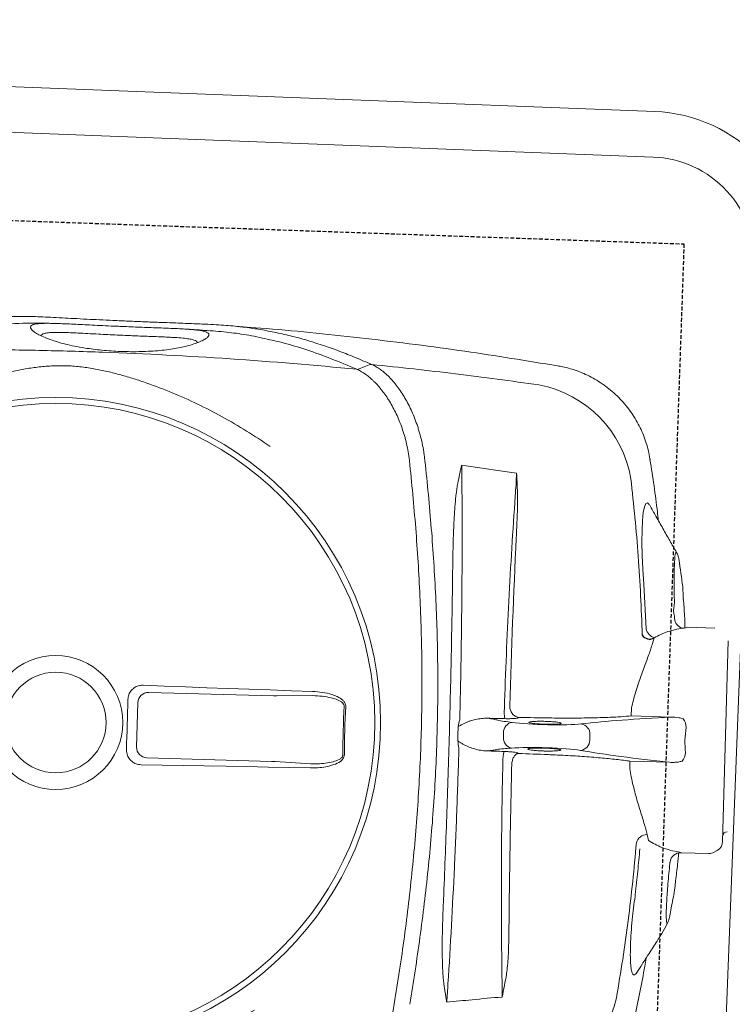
# Model space of a CAD drawing. Header units: millimetres. Extents: x 256680 to 410391, y -77299 to -22623.
# Tile 52 of 241: x 299293 to 299528, y -26451 to -26127. Entities that reach past the tile are written whole.
import ezdxf

# ---------------------------------------------------------------- set-up
doc = ezdxf.new("R2010")
doc.units = ezdxf.units.MM
doc.header["$LTSCALE"] = 2.5
doc.linetypes.add('11aa1PB-bd$0$11aa1PB-af$0$TRATTEGGIATA', pattern=[0.75, 0.5, -0.25])
for name, color, linetype, lineweight in [('CKD Equipments', 252, 'Continuous', 0), ('FURNITURES', 30, 'Continuous', 15), ('HATCH LIGHT', 250, 'Continuous', 0), ('K Equipment', 30, 'Continuous', 9)]:
    doc.layers.add(name, color=color, linetype=linetype, lineweight=lineweight)
doc.layers.add('FAINTEQUIP', color=253, linetype='Continuous')
doc.layers.add('TEXT50', color=7, linetype='Continuous')

# ---------------------------------------------------------------- blocks, each defined once
blk = doc.blocks.new('awreg')
at = {"layer": 'K Equipment'}
for p, q in [((60651.19, 14380.2, -7.42), (60651.22, 13980.2, -7.42)), ((60666.19, 14380.21, -7.42), (60666.22, 13980.21, -7.42)), ((60701.22, 13945.21, -7.42), (61051.22, 13945.24, -7.42))]:
    blk.add_line(p, q, dxfattribs=at)
for radius in [50, 35]:
    blk.add_arc((60701.22, 13980.21, -7.42), radius, 180.004, 270.004, dxfattribs=at)
blk = doc.blocks.new('G$C62143A14')
at = {"linetype": 'Continuous', "lineweight": 0}
for p, q in [((166.18, 199.09), (180.76, 199.25)), ((163.17, 154.51), (162.73, 195.56)), ((184.29, 195.79), (184.73, 154.75)), ((162.89, 141.56), (163.17, 153.37)), ((184.76, 153.6), (185.3, 141.8)), ((263.88, 107.91), (263.87, 107.91)), ((174.02, 78.58), (175.51, 78.6)), ((169.06, 73.73), (168.91, 73.48)), ((180.74, 73.61), (180.59, 73.86)), ((296.83, 65.48), (296.83, 65.47)), ((170.72, 59.96), (170.71, 59.95)), ((174.2, 50.13), (175.95, 50.15)), ((165.22, 36.62), (167.76, 36.65)), ((167.76, 36.65), (167.91, 23.62)), ((182.67, 36.81), (185.22, 36.83)), ((182.81, 23.78), (182.67, 36.81)), ((226.17, 34.33), (211.46, 33.05)), ((252.18, 33.41), (252.18, 33.41)), ((267.17, 33.94), (267.17, 33.94)), ((143.85, 30.09), (141.96, 29.54)), ((208.63, 30.26), (206.72, 30.77)), ((232.42, 22.7), (233.43, 22.86)), ((232.63, 22.72), (233.05, 22.8)), ((233.43, 22.86), (233.69, 22.92)), ((237.04, 24.06), (236.98, 23.98)), ((117.32, 21.61), (117.06, 21.67)), ((117.32, 21.61), (120.74, 21.13)), ((135.1, 22.21), (134.69, 22.24)), ((138.31, 18.59), (138.41, 9.59)), ((212.61, 10.39), (212.51, 19.39)), ((138.93, 7.79), (139.52, 6.83)), ((208.57, 5.87), (142.54, 5.16))]:
    blk.add_line(p, q, dxfattribs=at)
at = {"linetype": 'Continuous', "lineweight": 0, "flags": 128}
for points in [[(165.21, 202.39), (167.27, 202.41), (169.32, 202.43), (171.38, 202.45), (173.44, 202.47), (175.49, 202.49), (177.55, 202.52), (179.61, 202.54), (181.66, 202.57)], [(186.57, 197.69), (186.57, 190.71), (186.56, 183.73), (186.57, 176.75), (186.58, 169.78), (186.59, 162.81), (186.61, 155.85), (186.64, 148.89), (186.67, 141.94)], [(161.51, 141.67), (161.39, 148.62), (161.27, 155.58), (161.14, 162.54), (161, 169.51), (160.86, 176.48), (160.72, 183.45), (160.56, 190.43), (160.41, 197.41)], [(294.76, 127.41), (294.02, 129.04), (293.28, 130.69)], [(252.17, 33.43), (252.43, 33.58), (252.93, 34.19), (252.63, 34.72), (251.55, 35.13), (249.67, 35.42), (247.1, 35.59), (243.8, 35.62), (239.98, 35.51), (235.58, 35.25), (231.03, 34.86), (226.17, 34.33), (226.17, 34.33), (226.17, 34.33)]]:
    blk.add_lwpolyline(points, dxfattribs=at)
at = {"linetype": 'Continuous', "lineweight": 0}
for radius in [106.93, 105, 22.05, 16.56]:
    blk.add_circle((173.18, 226), radius, dxfattribs=at)
for centre, radius, start, end in [((166.26, 195.57), 3.53, 91.3072, 180.1404), ((180.76, 195.72), 3.53, 1.0921, 89.9252), ((178.06, -227.41), 358.79, 89.3354, 91.8971), ((178.06, -227.34), 358.19, 89.3355, 91.897), ((267.68, 94.22), 5.1, 162.25, 162.5727), ((166.77, 65.44), 13.03, 78.4354, 93.3892), ((173.91, 75.19), 3.4, 88.0138, 169.0513), ((175.71, 75.21), 3.4, 12.1812, 93.2187), ((183.05, 65.63), 13.01, 87.8393, 102.8138), ((252.96, 76.9), 37.74, 281.6875, 351.5567), ((96.63, 75.22), 37.74, 189.6762, 259.5445), ((174.1, 53.58), 3.45, 188.5333, 271.7692), ((175.98, 53.6), 3.45, 269.4632, 352.6991), ((140.24, 29.98), 3.62, 1.801, 76.4249), ((212.72, 28.94), 4.3, 107.038, 162.1316), ((215.53, 20.35), 3.47, 94.0507, 168.164), ((134.87, 18.77), 3.44, 356.8942, 86.3044), ((171.26, 23.04), 4.5, 231.4199, 269.6002), ((179.47, 23.13), 4.5, 271.6322, 309.8125), ((141.91, 9.63), 3.5, 180.6162, 211.58), ((142.5, 8.66), 3.5, 211.58, 270.6162), ((144.42, 3.78), 1.4, 0.6162, 90.6162)]:
    blk.add_arc(centre, radius, start, end, dxfattribs=at)
for centre, major_axis, ratio, start_param, end_param in [((162.86, 155.12), (0.09, -3.5), 0.086139, 1.045879, 1.394945), ((185.03, 155.36), (-0.02, -3.5), 0.086139, 4.88824, 5.237306), ((169.75, 70.56), (0.11, -10.5), 0.087489, 2.411328, 2.834153), ((174.44, 139.98), (0.89, -82.6), 0.087489, 5.55292, 5.600646), ((173.78, 139.97), (0.89, -82.6), 0.087489, 0.682539, 0.730265), ((179.96, 70.67), (0.11, -10.5), 0.087489, 3.449035, 3.871858), ((169.91, 64.96), (0.15, -14), 0.087489, 0.555229, 2.459054), ((179.92, 65.07), (0.15, -14), 0.087489, 3.824132, 5.727956), ((179.91, -88.67), (1.8, -166.89), 0.087489, 3.696821, 3.973461), ((173.23, -88.74), (1.8, -166.89), 0.087489, 2.309725, 2.586364)]:
    blk.add_ellipse(centre, major_axis=major_axis, ratio=ratio, start_param=start_param, end_param=end_param, dxfattribs=at)
for points, knots in [([(292.81, 298.92), (293.68, 285.01), (294.34, 271.07), (295.02, 250.13), (295.19, 243.14), (295.43, 229.15), (295.5, 222.15), (295.54, 201.17), (295.36, 187.21), (294.56, 159.32), (293.96, 145.4), (293.13, 131.5)], [0, 0, 0, 0, 0.25, 0.25, 0.375, 0.375, 0.5, 0.5, 0.75, 0.75, 1, 1, 1, 1]), ([(265.16, 295.03), (266.9, 292.42), (268.56, 289.8), (271.72, 284.5), (273.22, 281.83), (276.08, 276.42), (277.43, 273.7), (279.98, 268.18), (281.17, 265.39), (283.41, 259.74), (284.44, 256.91), (285.85, 252.62), (286.3, 251.18), (287.14, 248.29), (287.54, 246.84), (288.29, 243.91), (288.64, 242.44), (289.27, 239.47), (289.55, 237.97), (290.02, 234.96), (290.22, 233.44), (290.43, 231.13), (290.49, 230.35), (290.55, 229.19), (290.56, 228.8), (290.59, 228.01), (290.6, 227.62), (290.62, 225.65), (290.56, 224.09), (290.35, 221.02), (290.18, 219.49), (289.77, 216.47), (289.52, 214.97), (288.95, 211.99), (288.63, 210.51), (287.95, 207.58), (287.58, 206.12), (286.8, 203.23), (286.38, 201.79), (285.07, 197.5), (284.11, 194.66), (280.98, 186.21), (278.56, 180.65), (274.42, 172.38), (272.96, 169.66), (269.9, 164.27), (268.3, 161.61), (266.62, 158.98)], [0, 0, 0, 0, 0.0625, 0.0625, 0.125, 0.125, 0.1875, 0.1875, 0.25, 0.25, 0.3125, 0.3125, 0.34375, 0.34375, 0.375, 0.375, 0.40625, 0.40625, 0.4375, 0.4375, 0.46875, 0.46875, 0.484375, 0.484375, 0.492188, 0.492188, 0.5, 0.5, 0.53125, 0.53125, 0.5625, 0.5625, 0.59375, 0.59375, 0.625, 0.625, 0.65625, 0.65625, 0.6875, 0.6875, 0.75, 0.75, 0.875, 0.875, 0.9375, 0.9375, 1, 1, 1, 1]), ([(81.21, 156.98), (79.47, 159.59), (77.81, 162.21), (74.65, 167.51), (73.14, 170.18), (70.29, 175.58), (68.94, 178.31), (66.39, 183.83), (65.2, 186.62), (62.96, 192.26), (61.93, 195.1), (60.52, 199.39), (60.07, 200.83), (59.22, 203.72), (58.82, 205.17), (58.08, 208.1), (57.73, 209.57), (57.1, 212.54), (56.82, 214.04), (56.34, 217.05), (56.15, 218.57), (55.94, 220.88), (55.88, 221.66), (55.82, 222.82), (55.8, 223.21), (55.78, 224), (55.77, 224.39), (55.75, 226.36), (55.8, 227.92), (56.02, 230.99), (56.19, 232.52), (56.6, 235.54), (56.85, 237.04), (57.42, 240.02), (57.73, 241.5), (58.42, 244.43), (58.79, 245.89), (59.57, 248.78), (59.98, 250.22), (61.29, 254.51), (62.26, 257.35), (65.39, 265.8), (67.81, 271.36), (71.95, 279.63), (73.4, 282.35), (76.46, 287.74), (78.07, 290.4), (79.75, 293.03)], [0, 0, 0, 0, 0.0625, 0.0625, 0.125, 0.125, 0.1875, 0.1875, 0.25, 0.25, 0.3125, 0.3125, 0.34375, 0.34375, 0.375, 0.375, 0.40625, 0.40625, 0.4375, 0.4375, 0.46875, 0.46875, 0.484375, 0.484375, 0.492187, 0.492187, 0.5, 0.5, 0.53125, 0.53125, 0.5625, 0.5625, 0.59375, 0.59375, 0.625, 0.625, 0.65625, 0.65625, 0.6875, 0.6875, 0.75, 0.75, 0.875, 0.875, 0.9375, 0.9375, 1, 1, 1, 1]), ([(301.44, 276.45), (301.75, 275.05), (302.55, 271.44), (303.6, 265.92), (304.62, 259.79), (305.4, 253.83), (305.96, 247.99), (306.24, 243.12), (306.35, 239.27), (306.37, 236.26), (306.35, 232.9), (306.3, 229.24), (306.24, 225.22), (306.18, 221.07), (306.13, 216.7), (306.09, 212.1), (306.06, 207.11), (306.04, 201.95), (306.04, 196.95), (306.05, 192.75), (306.06, 189.23), (306.06, 186.3), (306.05, 183.54), (306.03, 180.52), (305.98, 177.38), (305.88, 174.2), (305.73, 171.32), (305.46, 167.82), (304.99, 163.66), (304.2, 158.49), (303.16, 153), (302.17, 148.58), (301.46, 146.05), (301.24, 145.3)], [0, 0, 0, 0, 0.033599, 0.086704, 0.14001, 0.193319, 0.246393, 0.299468, 0.326258, 0.353125, 0.379834, 0.406408, 0.428618, 0.451478, 0.47167, 0.492329, 0.516002, 0.540379, 0.564065, 0.588402, 0.605742, 0.623087, 0.640895, 0.658706, 0.685242, 0.711788, 0.738802, 0.765824, 0.81871, 0.871587, 0.924587, 0.977588, 1, 1, 1, 1]), ([(304.34, 232.77), (304.34, 233.59), (304.32, 235.34), (304.17, 240.5), (303.67, 247.37), (302.53, 255.86), (301.72, 260.92), (301.15, 263.69), (301.12, 263.85)], [0, 0, 0, 0, 0.076639, 0.163762, 0.518013, 0.751525, 0.985081, 1, 1, 1, 1]), ([(304.01, 184.73), (303.97, 184.22), (303.86, 183.03), (303.62, 181.83), (303.29, 180.95), (302.86, 180.52), (302.33, 180.49), (301.69, 180.94), (300.97, 181.91), (300.2, 183.37), (299.41, 185.28), (298.69, 187.43), (298.06, 189.77), (297.52, 192.16), (297.04, 194.87), (296.62, 197.87), (296.32, 200.95), (296.12, 203.96), (296.02, 206.73), (295.99, 209.52), (296.03, 212.49), (296.17, 215.56), (296.38, 218.45), (296.7, 221.56), (297.14, 224.68), (297.72, 227.74), (298.34, 230.38), (298.99, 232.61), (299.71, 234.69), (300.48, 236.52), (301.26, 237.97), (301.97, 238.89), (302.61, 239.35), (303.16, 239.35), (303.62, 238.79), (303.98, 237.69), (304.12, 236.37), (304.2, 235.72)], [0, 0, 0, 0, 0.026608, 0.06138, 0.0962, 0.130925, 0.168927, 0.207024, 0.245099, 0.283069, 0.316694, 0.350298, 0.37294, 0.395622, 0.418192, 0.438002, 0.457786, 0.474878, 0.488481, 0.502082, 0.518368, 0.53466, 0.550889, 0.567128, 0.590899, 0.614713, 0.640745, 0.66688, 0.692979, 0.729781, 0.766704, 0.803672, 0.840537, 0.880482, 0.920552, 0.960572, 1, 1, 1, 1]), ([(301.35, 209.93), (301.35, 210.19), (301.36, 211.47), (301.38, 213.82), (301.42, 217.11), (301.47, 220.46), (301.51, 223.57), (301.53, 226.21), (301.52, 228.58), (301.47, 230.66), (301.34, 232.62), (301.12, 234.17), (300.83, 235.18), (300.57, 235.43), (300.47, 235.53), (300.47, 235.53), (300.47, 235.53), (300.47, 235.53), (300.38, 235.62), (300.28, 235.71), (300.19, 235.8)], [0, 0, 0, 0, 0.014263, 0.071432, 0.130741, 0.207145, 0.286904, 0.364421, 0.443321, 0.542698, 0.643157, 0.777817, 0.912539, 1, 1, 1, 1, 1, 1, 1.081436, 1.081436, 1.081436, 1.081436]), ([(304.2, 235.72), (304.2, 235.72), (304.26, 235.25), (304.32, 233.87), (304.38, 231.79), (304.39, 229.49), (304.39, 227.19), (304.36, 224.56), (304.33, 221.57), (304.3, 218.26), (304.26, 214.65), (304.24, 211.81), (304.24, 210.23), (304.24, 209.92)], [0, 0, 0, 0, 0.0021857, 0.1486808, 0.2950678, 0.3936347, 0.4923949, 0.5907133, 0.6868358, 0.782863, 0.8795306, 0.9761461, 1, 1, 1, 1]), ([(299.89, 184.14), (299.99, 184.23), (300.1, 184.32), (300.2, 184.41), (300.2, 184.41), (300.2, 184.41), (300.2, 184.41), (300.25, 184.46), (300.44, 184.63), (300.69, 185.34), (300.95, 186.59), (301.14, 188.42), (301.24, 190.5), (301.29, 192.62), (301.31, 194.59), (301.32, 197.05), (301.32, 199.79), (301.32, 202.55), (301.32, 205.02), (301.33, 207.5), (301.34, 209.11), (301.35, 209.93)], [-0.088365, -0.088365, -0.088365, -0.088365, 0, 0, 0, 0, 0, 0, 0.042963, 0.162036, 0.283698, 0.405299, 0.528456, 0.591382, 0.654277, 0.728503, 0.80457, 0.856235, 0.909083, 0.954041, 1, 1, 1, 1]), ([(304.24, 209.92), (304.23, 208.94), (304.22, 206.98), (304.22, 203.98), (304.22, 201.01), (304.23, 197.79), (304.23, 194.6), (304.23, 191.57), (304.2, 189), (304.14, 186.89), (304.09, 185.47), (304.02, 184.88), (304.01, 184.73)], [0, 0, 0, 0, 0.0782123, 0.1564368, 0.2446658, 0.3329467, 0.4546253, 0.5765046, 0.703629, 0.8312553, 0.9586974, 1, 1, 1, 1]), ([(160.41, 197.41), (160.45, 197.96), (160.53, 199.07), (161.34, 200.56), (162.55, 201.68), (163.92, 202.29), (164.84, 202.36), (165.21, 202.39)], [0, 0, 0, 0, 0.214916, 0.429922, 0.642835, 0.854056, 1, 1, 1, 1]), ([(181.66, 202.57), (182.21, 202.52), (183.3, 202.43), (184.76, 201.61), (185.87, 200.4), (186.48, 199.02), (186.55, 198.08), (186.57, 197.69)], [0, 0, 0, 0, 0.21225, 0.424556, 0.635748, 0.847225, 1, 1, 1, 1]), ([(303.91, 180.58), (304.02, 182.73), (304.13, 185.07), (304.16, 187.42), (304.16, 187.6)], [0, 0, 0, 0, 0.919543, 1, 1, 1, 1]), ([(302.2, 162.92), (302.26, 163.21), (302.79, 165.97), (303.23, 169.58), (303.65, 173.93), (303.86, 177.33), (303.99, 180.67), (304.03, 183.21), (304.05, 184.25)], [0, 0, 0, 0, 0.042136, 0.404804, 0.566088, 0.727781, 0.888854, 1, 1, 1, 1]), ([(296.81, 65.48), (298.08, 75.69), (300.71, 96.79), (303.47, 128.89), (305.24, 155.54), (305.68, 171.27), (305.65, 170.35)], [0, 0, 0, 0, 0.27832, 0.574596, 0.870871, 1, 1, 1, 1]), ([(293.13, 131.5), (294.21, 134.35), (296.37, 140.06), (298.94, 148.11), (300.93, 155.81), (301.81, 160.74), (302.2, 162.92)], [0, 0, 0, 0, 0.263525, 0.527185, 0.79078, 1, 1, 1, 1]), ([(301.24, 145.3), (300.98, 144.33), (300.26, 141.65), (298.83, 137.28), (297, 132.07), (295.6, 128.41), (294.9, 126.59)], [0, 0, 0, 0, 0.157579, 0.438078, 0.719047, 1, 1, 1, 1]), ([(166.2, 130.66), (165.97, 130.67), (165.51, 130.71), (164.73, 131.13), (163.72, 132.15), (162.75, 134.05), (162.01, 136.57), (161.61, 139.17), (161.54, 140.88), (161.51, 141.67)], [0, 0, 0, 0, 0.053674, 0.107072, 0.201461, 0.385823, 0.599668, 0.814062, 1, 1, 1, 1]), ([(162.89, 141.56), (162.9, 140.81), (162.94, 139.22), (163.22, 136.78), (163.72, 134.42), (164.38, 132.64), (165.1, 131.64), (165.63, 131.27), (165.97, 131.18), (166.14, 131.19), (166.18, 131.19)], [0, 0, 0, 0, 0.19611, 0.418032, 0.642122, 0.825582, 0.912375, 0.957312, 0.988402, 1, 1, 1, 1]), ([(186.67, 141.94), (186.64, 140.85), (186.59, 138.68), (186.07, 135.91), (185.29, 133.61), (184.49, 132.14), (183.53, 131.22), (182.83, 130.87), (182.37, 130.84), (182.21, 130.83)], [0, 0, 0, 0, 0.2549733, 0.5094959, 0.6555036, 0.8234143, 0.8930287, 0.9633452, 1, 1, 1, 1]), ([(182.22, 131.36), (182.34, 131.37), (182.63, 131.39), (182.93, 131.57), (183.29, 131.88), (183.87, 132.62), (184.4, 133.98), (184.93, 136.14), (185.27, 138.73), (185.29, 140.77), (185.3, 141.8)], [0, 0, 0, 0, 0.028874, 0.074198, 0.087541, 0.150828, 0.315881, 0.465459, 0.731192, 1, 1, 1, 1]), ([(263.89, 113.03), (265.76, 113.31), (267.57, 113.69), (269.77, 114.29), (270.21, 114.41), (271.07, 114.67), (271.5, 114.81), (272.77, 115.23), (273.6, 115.53), (276.01, 116.48), (277.52, 117.17), (279.68, 118.29), (280.38, 118.68), (281.74, 119.48), (282.4, 119.89), (284.29, 121.16), (285.45, 122.03), (287.56, 123.81), (288.51, 124.72), (289.57, 125.89), (289.78, 126.12), (290.17, 126.59), (290.36, 126.83), (290.92, 127.53), (291.25, 128), (292.18, 129.42), (292.68, 130.37), (293.07, 131.33)], [0, 0, 0, 0, 0.125, 0.125, 0.15625, 0.15625, 0.1875, 0.1875, 0.25, 0.25, 0.375, 0.375, 0.4375, 0.4375, 0.5, 0.5, 0.625, 0.625, 0.75, 0.75, 0.78125, 0.78125, 0.8125, 0.8125, 0.875, 0.875, 1, 1, 1, 1]), ([(55.37, 128.77), (55.77, 127.82), (56.29, 126.88), (57.25, 125.49), (57.6, 125.02), (58.16, 124.33), (58.36, 124.1), (58.77, 123.64), (58.98, 123.41), (60.06, 122.26), (61.03, 121.37), (63.18, 119.63), (64.35, 118.79), (66.28, 117.57), (66.95, 117.17), (68.32, 116.4), (69.03, 116.03), (71.21, 114.95), (72.74, 114.29), (75.17, 113.4), (76, 113.12), (77.28, 112.72), (77.71, 112.59), (78.58, 112.35), (79.02, 112.24), (81.23, 111.69), (83.05, 111.34), (84.93, 111.1)], [0, 0, 0, 0, 0.125, 0.125, 0.1875, 0.1875, 0.21875, 0.21875, 0.25, 0.25, 0.375, 0.375, 0.5, 0.5, 0.5625, 0.5625, 0.625, 0.625, 0.75, 0.75, 0.8125, 0.8125, 0.84375, 0.84375, 0.875, 0.875, 1, 1, 1, 1]), ([(294.91, 126.6), (294.71, 126.11), (294.48, 125.62), (293.95, 124.63), (293.66, 124.14), (292.68, 122.67), (291.91, 121.71), (290.13, 119.81), (289.12, 118.87), (287.43, 117.49), (286.84, 117.04), (285.59, 116.14), (284.95, 115.7), (282.92, 114.4), (281.48, 113.59), (278.41, 112.07), (276.78, 111.36), (274.62, 110.55), (274.18, 110.4), (273.3, 110.09), (272.85, 109.95), (271.5, 109.53), (270.59, 109.27), (268.73, 108.8), (267.78, 108.58), (266.34, 108.3), (265.85, 108.21), (265.11, 108.09), (264.87, 108.05), (264.37, 107.98), (264.13, 107.94), (263.88, 107.91)], [0, 0, 0, 0, 0.0625, 0.0625, 0.125, 0.125, 0.25, 0.25, 0.375, 0.375, 0.4375, 0.4375, 0.5, 0.5, 0.625, 0.625, 0.75, 0.75, 0.78125, 0.78125, 0.8125, 0.8125, 0.875, 0.875, 0.9375, 0.9375, 0.96875, 0.96875, 0.984375, 0.984375, 1, 1, 1, 1]), ([(294.9, 126.59), (294.32, 117.35), (293.65, 108.13), (292.12, 89.72), (291.25, 80.53), (290.3, 71.36)], [0, 0, 0, 0, 0.5, 0.5, 1, 1, 1, 1]), ([(294.91, 126.6), (294.92, 126.63), (294.92, 126.66), (294.93, 126.73), (294.93, 126.76), (294.93, 126.87), (294.92, 126.94), (294.88, 127.15), (294.83, 127.28), (294.76, 127.4)], [0, 0, 0, 0, 0.125, 0.125, 0.25, 0.25, 0.5, 0.5, 1, 1, 1, 1]), ([(85.06, 111.09), (92.41, 110.17), (99.79, 109.34), (114.61, 107.92), (122.05, 107.33), (136.99, 106.39), (144.47, 106.05), (159.47, 105.64), (166.98, 105.58), (181.99, 105.74), (189.5, 105.97), (204.48, 106.69), (211.94, 107.19), (223.12, 108.14), (226.83, 108.48), (234.27, 109.24), (237.97, 109.64), (249.07, 110.95), (256.43, 111.93), (263.76, 113.01)], [0, 0, 0, 0, 0.125, 0.125, 0.25, 0.25, 0.375, 0.375, 0.5, 0.5, 0.625, 0.625, 0.75, 0.75, 0.8125, 0.8125, 0.875, 0.875, 1, 1, 1, 1]), ([(263.87, 107.91), (256.54, 106.81), (249.17, 105.82), (238.07, 104.49), (234.37, 104.07), (226.94, 103.31), (223.21, 102.95), (212.02, 101.99), (204.54, 101.48), (189.56, 100.75), (182.06, 100.52), (167.03, 100.36), (159.51, 100.42), (144.51, 100.84), (137.03, 101.19), (125.83, 101.91), (122.1, 102.18), (114.65, 102.79), (110.93, 103.12), (99.8, 104.21), (92.42, 105.05), (85.06, 105.98)], [0, 0, 0, 0, 0.125, 0.125, 0.1875, 0.1875, 0.25, 0.25, 0.375, 0.375, 0.5, 0.5, 0.625, 0.625, 0.75, 0.75, 0.8125, 0.8125, 0.875, 0.875, 1, 1, 1, 1]), ([(119.9, 96.23), (128.99, 96.19), (138.1, 96.19), (156.34, 96.25), (165.47, 96.31), (179.17, 96.46), (183.74, 96.51), (192.87, 96.65), (197.43, 96.72), (211.1, 96.97), (220.2, 97.17), (229.28, 97.41)], [0, 0, 0, 0, 0.25, 0.25, 0.5, 0.5, 0.625, 0.625, 0.75, 0.75, 1, 1, 1, 1]), ([(229.28, 97.41), (231.6, 97.47), (233.91, 97.52), (238.54, 97.58), (240.85, 97.59), (245.47, 97.55), (247.78, 97.51), (251.23, 97.35), (252.38, 97.29), (254.1, 97.15), (254.68, 97.1), (255.82, 96.97), (256.39, 96.9), (256.96, 96.81)], [0, 0, 0, 0, 0.25, 0.25, 0.5, 0.5, 0.75, 0.75, 0.875, 0.875, 0.9375, 0.9375, 1, 1, 1, 1]), ([(86.37, 93.88), (86.43, 93.9), (86.49, 93.91), (86.61, 93.94), (86.67, 93.96), (86.86, 94), (86.98, 94.02), (87.34, 94.1), (87.59, 94.15), (88.32, 94.3), (88.81, 94.39), (90.28, 94.68), (91.26, 94.86), (92.25, 95.04)], [0, 0, 0, 0, 0.03125, 0.03125, 0.0625, 0.0625, 0.125, 0.125, 0.25, 0.25, 0.5, 0.5, 1, 1, 1, 1]), ([(92.25, 95.04), (92.81, 95.14), (93.38, 95.23), (94.53, 95.38), (95.1, 95.44), (96.81, 95.62), (97.96, 95.71), (101.41, 95.93), (103.71, 96.03), (108.32, 96.16), (110.63, 96.2), (115.26, 96.24), (117.58, 96.24), (119.9, 96.23)], [0, 0, 0, 0, 0.0625, 0.0625, 0.125, 0.125, 0.25, 0.25, 0.5, 0.5, 0.75, 0.75, 1, 1, 1, 1]), ([(256.93, 95.45), (244.25, 94.86), (231.42, 94.38), (215.18, 93.9), (211.92, 93.81), (205.4, 93.64), (202.13, 93.57), (192.33, 93.36), (185.79, 93.25), (179.23, 93.17)], [0, 0, 0, 0, 0.5, 0.5, 0.625, 0.625, 0.75, 0.75, 1, 1, 1, 1]), ([(256.96, 96.81), (257.94, 96.66), (258.92, 96.49), (260.38, 96.24), (260.87, 96.15), (261.6, 96.02), (261.85, 95.98), (262.21, 95.91), (262.34, 95.89), (262.52, 95.85), (262.58, 95.84), (262.7, 95.81), (262.76, 95.8), (262.82, 95.78)], [0, 0, 0, 0, 0.5, 0.5, 0.75, 0.75, 0.875, 0.875, 0.9375, 0.9375, 0.96875, 0.96875, 1, 1, 1, 1]), ([(262.81, 95.75), (262.86, 95.75), (262.9, 95.74), (262.95, 95.73), (262.96, 95.73), (262.97, 95.73), (262.97, 95.73)], [0, 0, 0, 0, 0.0002027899, 0.0002027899, 0.0002027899, 0.000241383, 0.000241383, 0.000241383, 0.000241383]), ([(262.82, 95.78), (262.86, 95.76), (262.91, 95.75), (262.95, 95.74), (262.96, 95.73), (262.97, 95.73), (262.97, 95.73)], [0, 0, 0, 0, 0.0002012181, 0.0002012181, 0.0002012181, 0.0002381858, 0.0002381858, 0.0002381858, 0.0002381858]), ([(86.37, 93.88), (86.33, 93.86), (86.29, 93.85), (86.24, 93.84), (86.24, 93.83), (86.23, 93.83), (86.22, 93.83)], [0, 0, 0, 0, 0.0001941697, 0.0001941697, 0.0001941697, 0.0002311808, 0.0002311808, 0.0002311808, 0.0002311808]), ([(170, 93.07), (166.71, 93.04), (163.43, 93.02), (156.86, 92.99), (153.58, 92.98), (143.76, 92.97), (137.25, 93), (117.82, 93.15), (105, 93.36), (92.31, 93.68)], [0, 0, 0, 0, 0.125, 0.125, 0.25, 0.25, 0.5, 0.5, 1, 1, 1, 1]), ([(171.15, 91.57), (170.99, 91.27), (170.85, 90.97), (170.6, 90.35), (170.48, 90.04), (170.16, 89.1), (169.97, 88.46), (169.66, 87.18), (169.54, 86.53), (169.37, 85.23), (169.33, 84.57), (169.35, 83.91)], [0, 0, 0, 0, 0.125, 0.125, 0.25, 0.25, 0.5, 0.5, 0.75, 0.75, 1, 1, 1, 1]), ([(171.15, 91.57), (171.34, 91.9), (171.52, 92.23), (171.87, 92.9), (172.05, 93.23), (172.23, 93.56)], [0, 0, 0, 0, 0.5, 0.5, 1, 1, 1, 1]), ([(178.1, 91.64), (177.92, 91.97), (177.73, 92.3), (177.36, 92.95), (177.17, 93.28), (176.99, 93.61)], [0, 0, 0, 0, 0.5, 0.5, 1, 1, 1, 1]), ([(180.07, 84.02), (180.08, 84.68), (180.02, 85.34), (179.83, 86.64), (179.69, 87.28), (179.35, 88.56), (179.16, 89.19), (178.81, 90.13), (178.69, 90.44), (178.42, 91.05), (178.27, 91.35), (178.1, 91.64)], [0, 0, 0, 0, 0.25, 0.25, 0.5, 0.5, 0.75, 0.75, 0.875, 0.875, 1, 1, 1, 1]), ([(169.92, 80.57), (169.82, 80.92), (169.72, 81.38), (169.58, 82.21), (169.53, 82.52), (169.44, 83.17), (169.4, 83.53), (169.35, 83.91)], [0, 0, 0, 0, 0.5, 0.5, 0.75, 0.75, 1, 1, 1, 1]), ([(180.07, 84.02), (180.03, 83.65), (180, 83.29), (179.92, 82.63), (179.88, 82.32), (179.76, 81.49), (179.67, 81.03), (179.58, 80.67)], [0, 0, 0, 0, 0.25, 0.25, 0.5, 0.5, 1, 1, 1, 1]), ([(96.1, 76.05), (101.78, 76.36), (107.49, 76.64), (119.01, 77.14), (124.81, 77.37), (136.49, 77.77), (142.37, 77.94), (154.17, 78.23), (160.07, 78.35), (166, 78.44)], [0, 0, 0, 0, 0.25, 0.25, 0.5, 0.5, 0.75, 0.75, 1, 1, 1, 1]), ([(169.38, 78.2), (169.38, 77.64), (169.37, 77.11), (169.34, 76.09), (169.32, 75.63), (169.26, 74.82), (169.23, 74.49), (169.15, 73.98), (169.1, 73.81), (169.06, 73.73)], [0, 0, 0, 0, 0.25, 0.25, 0.5, 0.5, 0.75, 0.75, 1, 1, 1, 1]), ([(180.59, 73.86), (180.54, 73.93), (180.49, 74.1), (180.4, 74.61), (180.35, 74.94), (180.28, 75.75), (180.25, 76.21), (180.2, 77.23), (180.18, 77.76), (180.17, 78.32)], [0, 0, 0, 0, 0.25, 0.25, 0.5, 0.5, 0.75, 0.75, 1, 1, 1, 1]), ([(183.54, 78.63), (189.46, 78.67), (195.37, 78.68), (207.15, 78.64), (213.04, 78.59), (224.74, 78.44), (230.55, 78.34), (242.08, 78.08), (247.81, 77.92), (253.48, 77.74)], [0, 0, 0, 0, 0.25, 0.25, 0.5, 0.5, 0.75, 0.75, 1, 1, 1, 1]), ([(110.02, 74.3), (107.71, 74.23), (105.4, 74.19), (101.95, 74.23), (100.79, 74.25), (99.07, 74.33), (98.49, 74.36), (97.34, 74.45), (96.77, 74.5), (96.19, 74.57)], [0, 0, 0, 0, 0.5, 0.5, 0.75, 0.75, 0.875, 0.875, 1, 1, 1, 1]), ([(165.28, 75.49), (160.66, 75.42), (156.04, 75.35), (146.8, 75.19), (142.19, 75.1), (128.37, 74.8), (119.18, 74.57), (110.02, 74.3)], [0, 0, 0, 0, 0.25, 0.25, 0.5, 0.5, 1, 1, 1, 1]), ([(165.48, 75.48), (165.71, 75.47), (165.93, 75.44), (166.36, 75.37), (166.58, 75.32), (166.98, 75.21), (167.17, 75.14), (167.54, 74.99), (167.7, 74.9), (168.01, 74.72), (168.15, 74.62), (168.39, 74.41), (168.5, 74.3), (168.67, 74.08), (168.74, 73.96), (168.82, 73.78), (168.85, 73.72), (168.88, 73.6), (168.9, 73.54), (168.91, 73.48)], [0, 0, 0, 0, 0.125, 0.125, 0.25, 0.25, 0.375, 0.375, 0.5, 0.5, 0.625, 0.625, 0.75, 0.75, 0.875, 0.875, 0.9375, 0.9375, 1, 1, 1, 1]), ([(184.01, 76.87), (183.78, 76.85), (183.56, 76.81), (183.13, 76.68), (182.92, 76.6), (182.53, 76.4), (182.34, 76.29), (181.99, 76.03), (181.83, 75.89), (181.54, 75.59), (181.41, 75.43), (181.18, 75.09), (181.09, 74.92), (180.93, 74.56), (180.87, 74.37), (180.8, 74.09), (180.78, 73.99), (180.75, 73.8), (180.75, 73.71), (180.74, 73.61)], [0, 0, 0, 0, 0.125, 0.125, 0.25, 0.25, 0.375, 0.375, 0.5, 0.5, 0.625, 0.625, 0.75, 0.75, 0.875, 0.875, 0.9375, 0.9375, 1, 1, 1, 1]), ([(239.78, 76.9), (242.06, 76.87), (244.32, 76.84), (247.72, 76.85), (248.85, 76.86), (251.11, 76.91), (252.24, 76.94), (253.37, 77)], [0, 0, 0, 0, 0.5, 0.5, 0.75, 0.75, 1, 1, 1, 1]), ([(170.03, 64.96), (170.03, 65.38), (170.03, 66.4), (170.07, 67.93), (170.16, 69.3), (170.29, 70.16), (170.43, 70.49), (170.51, 70.29), (170.53, 70.22)], [0, 0, 0, 0, 0.132098, 0.323567, 0.515414, 0.707812, 0.900839, 1, 1, 1, 1]), ([(170.53, 70.22), (170.56, 70.18), (170.64, 70.06), (170.77, 69.22), (170.89, 67.85), (170.96, 66.34), (170.99, 64.75), (170.98, 63.15), (170.92, 61.54), (170.82, 60.3), (170.72, 59.92), (170.68, 59.74)], [0, 0, 0, 0, 0.060949, 0.185979, 0.310678, 0.434944, 0.512561, 0.636279, 0.760031, 0.884003, 1, 1, 1, 1]), ([(178.86, 65.06), (178.85, 65.24), (178.85, 66.03), (178.86, 66.8), (178.88, 67.62), (178.9, 67.86), (178.91, 68.1)], [0, 0, 0, 0, 0.170805, 0.715603, 0.716948, 1, 1, 1, 1]), ([(178.91, 68.1), (178.93, 68.35), (178.96, 69.1), (179.06, 69.93), (179.21, 70.49), (179.32, 70.34), (179.37, 70.26)], [0, 0, 0, 0, 0.138475, 0.425595, 0.712972, 1, 1, 1, 1]), ([(179.37, 70.26), (179.42, 70.07), (179.53, 69.69), (179.66, 68.44), (179.75, 66.86), (179.79, 65.29), (179.79, 63.72), (179.76, 62.22), (179.67, 60.89), (179.58, 60.12), (179.52, 60.01), (179.51, 60)], [0, 0, 0, 0, 0.12873, 0.257, 0.385041, 0.513034, 0.593354, 0.721934, 0.850956, 0.980313, 1, 1, 1, 1]), ([(170.68, 59.74), (170.68, 59.72), (170.63, 59.47), (170.51, 59.52), (170.35, 59.99), (170.21, 61.08), (170.1, 62.6), (170.05, 63.98), (170.04, 64.77), (170.03, 64.96)], [0, 0, 0, 0, 0.0125521, 0.1986893, 0.3850478, 0.5712562, 0.7570178, 0.9421233, 1, 1, 1, 1]), ([(179.51, 60), (179.47, 59.87), (179.38, 59.61), (179.22, 59.93), (179.07, 60.79), (178.95, 62.14), (178.88, 63.64), (178.86, 64.65), (178.86, 65.06)], [0, 0, 0, 0, 0.154069, 0.335329, 0.515993, 0.696154, 0.875964, 1, 1, 1, 1]), ([(267.18, 33.88), (267.25, 33.89), (268.2, 34.05), (270, 34.52), (272.58, 35.32), (275.08, 36.33), (277.52, 37.51), (279.94, 38.92), (282.31, 40.55), (284.6, 42.42), (286.71, 44.43), (288.63, 46.57), (290.36, 48.83), (291.9, 51.18), (293.24, 53.62), (294.38, 56.11), (295.32, 58.66), (296.06, 61.24), (296.57, 63.51), (296.75, 64.93), (296.82, 65.48)], [0, 0, 0, 0, 0.0043, 0.062427, 0.120682, 0.179038, 0.237474, 0.295974, 0.360442, 0.424188, 0.487097, 0.549223, 0.610606, 0.671276, 0.731251, 0.79054, 0.849146, 0.907063, 0.964275, 1, 1, 1, 1]), ([(168.89, 63.67), (168.88, 62.02), (168.87, 59.26), (168.81, 55.52), (168.73, 52.37), (168.62, 49.31), (168.49, 46.4), (168.34, 43.67), (168.17, 41.14), (167.98, 38.76), (167.84, 37.35), (167.76, 36.65)], [0, 0, 0, 0, 0.155431, 0.25949, 0.363548, 0.470649, 0.57775, 0.681803, 0.785857, 0.892928, 1, 1, 1, 1]), ([(182.67, 36.81), (182.55, 37.86), (182.33, 39.6), (182.06, 42.44), (181.85, 45.05), (181.65, 47.86), (181.46, 50.83), (181.31, 53.9), (181.17, 57.09), (181.05, 60.39), (180.99, 62.66), (180.97, 63.8)], [0, 0, 0, 0, 0.1578809, 0.261641, 0.3654014, 0.4721602, 0.5789187, 0.6826798, 0.7864408, 0.8932205, 1, 1, 1, 1]), ([(260.61, 39.95), (256.39, 39.31), (247.95, 38.05), (235.18, 36.5), (222.34, 35.19), (213.72, 34.55), (209.42, 34.23)], [0, 0, 0, 0, 0.249503, 0.499006, 0.749503, 1, 1, 1, 1]), ([(141.09, 33.5), (136.79, 33.72), (128.2, 34.17), (115.35, 35.2), (102.53, 36.47), (94.03, 37.56), (89.78, 38.11)], [0, 0, 0, 0, 0.249503, 0.499005, 0.749503, 1, 1, 1, 1]), ([(165.22, 36.62), (164.35, 36.43), (162.5, 36.03), (159.79, 35.31), (157.08, 34.49), (154.48, 33.64), (152.02, 32.79), (149.73, 31.98), (147.6, 31.24), (145.61, 30.58), (144.44, 30.25), (143.85, 30.09)], [0, 0, 0, 0, 0.099727, 0.210626, 0.321535, 0.435425, 0.549315, 0.660296, 0.771268, 0.885644, 1, 1, 1, 1]), ([(206.72, 30.77), (206.15, 30.91), (205.01, 31.2), (203.04, 31.8), (200.88, 32.5), (198.55, 33.27), (196.09, 34.06), (193.5, 34.86), (190.75, 35.62), (187.98, 36.3), (186.1, 36.67), (185.22, 36.83)], [0, 0, 0, 0, 0.110862, 0.221742, 0.336208, 0.450686, 0.561628, 0.67257, 0.786427, 0.900273, 1, 1, 1, 1]), ([(124.33, 33.23), (124.33, 33.23), (123.07, 33.22), (120.51, 33.66), (116.51, 33.85), (112.39, 34.08), (108.39, 34.16), (104.84, 34.13), (101.9, 33.97), (99.62, 33.68), (98.11, 33.28), (97.48, 32.77), (97.56, 32.26), (98.19, 31.89), (98.42, 31.76)], [0, 0, 0, 0, 0.000001, 0.077483, 0.156444, 0.251386, 0.349178, 0.444652, 0.543049, 0.640373, 0.740767, 0.840327, 0.943106, 1, 1, 1, 1]), ([(124.33, 33.23), (124.33, 33.23), (124.33, 33.23), (124.33, 33.23), (124.33, 33.23), (124.33, 33.23), (124.33, 33.23)], [0, 0, 0, 0, 0.000000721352, 0.000000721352, 0.000000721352, 0.000001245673, 0.000001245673, 0.000001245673, 0.000001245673]), ([(124.33, 33.23), (124.33, 33.23), (124.33, 33.23), (124.33, 33.23), (124.33, 33.23), (124.33, 33.23)], [0, 0, 0, 0, 0.341802, 0.948176, 1, 1, 1, 1]), ([(139.07, 32.27), (136.61, 32.4), (134.15, 32.55), (130.47, 32.78), (128.62, 32.91), (126.48, 33.07), (125.4, 33.15), (124.94, 33.18), (124.64, 33.21), (124.48, 33.22), (124.33, 33.23)], [0, 0, 0, 0, 0.5, 0.5, 0.75, 0.875, 0.9375, 0.96875, 0.96875, 1, 1, 1, 1]), ([(236.98, 23.98), (238.25, 24.77), (240.79, 26.37), (244.68, 28.79), (248.48, 31.14), (250.98, 32.67), (252.16, 33.4)], [0, 0, 0, 0, 0.2528454, 0.5089886, 0.7672662, 1, 1, 1, 1]), ([(247.32, 30.42), (248.21, 30.54), (254.86, 31.47), (261.46, 32.77), (267.18, 33.9)], [0, 0, 0, 0, 0.132817, 1, 1, 1, 1]), ([(83.34, 31.92), (89.09, 30.92), (95.7, 29.76), (102.37, 28.98), (103.24, 28.87)], [0, 0, 0, 0, 0.868162, 1, 1, 1, 1]), ([(98.42, 31.71), (99.33, 31.18), (101.46, 29.93), (105, 27.84), (109.19, 25.36), (112.16, 23.59), (115.1, 22.21)], [0, 0, 0, 0, 0.179067, 0.418189, 0.690626, 1, 1, 1, 1]), ([(141.96, 29.54), (141.52, 28.82), (141.13, 28.08), (140.42, 26.57), (140.11, 25.81), (139.56, 24.26), (139.32, 23.47), (138.93, 21.88), (138.77, 21.08), (138.65, 20.27)], [0, 0, 0, 0, 0.25, 0.25, 0.5, 0.5, 0.75, 0.75, 1, 1, 1, 1]), ([(212.14, 21.06), (212, 21.87), (211.82, 22.67), (211.39, 24.25), (211.14, 25.03), (210.56, 26.56), (210.23, 27.32), (209.49, 28.81), (209.08, 29.54), (208.63, 30.26)], [0, 0, 0, 0, 0.25, 0.25, 0.5, 0.5, 0.75, 0.75, 1, 1, 1, 1]), ([(134.69, 22.24), (133.57, 22.31), (131.28, 22.45), (127.99, 22.61), (124.87, 22.73), (122.08, 22.8), (119.64, 22.82), (117.67, 22.78), (116.18, 22.69), (115.26, 22.56), (114.89, 22.37), (115.12, 22.15), (115.88, 21.89), (116.84, 21.7), (117.32, 21.61)], [0, 0, 0, 0, 0.0820775, 0.1665466, 0.2486247, 0.333071, 0.415408, 0.5001276, 0.5825184, 0.6672865, 0.7498339, 0.8347659, 0.9162327, 1, 1, 1, 1]), ([(167.91, 23.62), (167.91, 23.11), (167.92, 22.17), (168.08, 20.79), (168.33, 19.95), (168.45, 19.52)], [0, 0, 0, 0, 0.374373, 0.684718, 1, 1, 1, 1]), ([(182.35, 19.67), (182.48, 20.15), (182.84, 21.5), (182.82, 22.88), (182.81, 23.78)], [0, 0, 0, 0, 0.3484193, 1, 1, 1, 1]), ([(215.28, 23.8), (215.54, 23.84), (215.8, 23.87), (216.05, 23.87), (216.05, 23.87)], [0, 0, 0, 0, 0.9999461, 1, 1, 1, 1]), ([(216.05, 23.87), (216.05, 23.87), (217.12, 24.42), (219.72, 23.83), (223.12, 24.3), (226.46, 24.36), (229.43, 24.48), (232.04, 24.53), (234.15, 24.52), (235.76, 24.46), (236.76, 24.34), (237.2, 24.2), (237.08, 24.09), (237.04, 24.06)], [0, 0, 0, 0, 0.000001, 0.102794, 0.208141, 0.312848, 0.420372, 0.524648, 0.631769, 0.736112, 0.843311, 0.947618, 1, 1, 1, 1]), ([(221.75, 21.15), (222.36, 21.19), (226.04, 21.43), (229.51, 22.12), (232.42, 22.7)], [0, 0, 0, 0, 0.163282, 1, 1, 1, 1]), ([(233.69, 22.9), (233.96, 22.96), (234.67, 23.1), (235.44, 23.31), (236.14, 23.55), (236.6, 23.73), (236.91, 23.92), (236.98, 23.97)], [0, 0, 0, 0, 0.216023, 0.560392, 0.763973, 0.942309, 1, 1, 1, 1]), ([(120.74, 21.13), (122.71, 20.79), (125.41, 20.33), (128.26, 20.2), (129.04, 20.16)], [0, 0, 0, 0, 0.7275248, 1, 1, 1, 1]), ([(129.04, 20.17), (130.87, 19.98), (133.92, 19.66), (136.99, 19.54), (138.22, 19.48)], [0, 0, 0, 0, 0.598702, 1, 1, 1, 1]), ([(138.65, 20.27), (138.59, 19.85), (138.53, 19.52), (138.42, 19.01), (138.38, 18.84), (138.31, 18.59)], [0, 0, 0, 0, 0.5, 0.5, 1, 1, 1, 1]), ([(212.51, 19.39), (212.44, 19.64), (212.39, 19.8), (212.27, 20.31), (212.21, 20.65), (212.14, 21.06)], [0, 0, 0, 0, 0.5, 0.5, 1, 1, 1, 1]), ([(212.29, 20.26), (212.39, 20.27), (212.49, 20.28), (212.59, 20.28), (213.82, 20.36), (216.88, 20.56), (219.93, 20.94), (221.75, 21.17)], [-0.033141, -0.033141, -0.033141, -0.033141, 0, 0, 0, 0.400839, 1, 1, 1, 1]), ([(171.23, 18.54), (172.61, 18.71), (174, 18.81), (176.82, 18.84), (178.22, 18.77), (179.6, 18.63)], [0, 0, 0, 0, 0.5, 0.5, 1, 1, 1, 1])]:
    blk.add_open_spline(points, degree=3, knots=knots, dxfattribs=at)
for points in [[(293.07, 131.33), (293.09, 131.38), (293.11, 131.44), (293.13, 131.5)], [(293.07, 131.33), (293.07, 131.11), (293.15, 130.89), (293.28, 130.69)], [(294.76, 127.4), (294.76, 127.4), (294.76, 127.4), (294.76, 127.41)], [(294.9, 126.59), (294.91, 126.59), (294.91, 126.6), (294.91, 126.6)], [(84.93, 111.1), (84.97, 111.1), (85.02, 111.09), (85.06, 111.09)], [(263.76, 113.01), (263.8, 113.02), (263.84, 113.02), (263.89, 113.03)], [(262.97, 95.73), (260.94, 95.65), (258.92, 95.56), (256.93, 95.45)], [(262.97, 95.73), (262.52, 91.76), (262.09, 87.8), (261.67, 83.83)], [(87.34, 85.58), (86.98, 88.33), (86.61, 91.08), (86.22, 93.83)], [(92.31, 93.68), (90.3, 93.74), (88.27, 93.79), (86.22, 93.83)], [(170, 93.07), (170.74, 93.24), (171.48, 93.4), (172.23, 93.56)], [(172.23, 93.56), (173.81, 93.57), (175.4, 93.59), (176.99, 93.61)], [(179.23, 93.17), (178.48, 93.32), (177.74, 93.47), (176.99, 93.61)], [(88.61, 75.73), (88.23, 79.01), (87.82, 82.3), (87.34, 85.58)], [(169.35, 83.91), (169.36, 82), (169.37, 80.1), (169.38, 78.2)], [(180.17, 78.32), (180.13, 80.22), (180.1, 82.12), (180.07, 84.02)], [(261.67, 83.83), (261.43, 81.75), (261.2, 79.66), (260.99, 77.58)], [(88.61, 75.73), (91.14, 75.81), (93.64, 75.92), (96.1, 76.05)], [(96.19, 74.57), (93.65, 74.86), (91.13, 75.28), (88.61, 75.73)], [(165.48, 75.48), (165.41, 75.48), (165.35, 75.49), (165.28, 75.49)], [(184.01, 76.87), (184.12, 76.89), (184.22, 76.89), (184.33, 76.89)], [(184.33, 76.89), (202.89, 77.04), (221.37, 77.05), (239.78, 76.9)], [(253.37, 77), (255.9, 77.14), (258.44, 77.35), (260.99, 77.58)], [(253.48, 77.74), (255.95, 77.66), (258.46, 77.61), (260.99, 77.58)], [(168.91, 73.48), (168.9, 70.21), (168.9, 66.94), (168.89, 63.67)], [(180.97, 63.8), (180.89, 67.07), (180.82, 70.34), (180.74, 73.61)]]:
    blk.add_open_spline(points, degree=3, dxfattribs=at)
at = {"layer": 'FAINTEQUIP', "color": 4, "linetype": '11aa1PB-bd$0$11aa1PB-af$0$TRATTEGGIATA'}
blk.add_lwpolyline([(337, 429.45), (338.5, 25.45), (1.5, 24.2), (0, 428.19), (337, 429.45)], dxfattribs=at)
at = {"layer": 'TEXT50'}
blk.add_arc((211.02, 31.85), 2.87, 123.9594, 213.5681, dxfattribs=at)

msp = doc.modelspace()

# ---------------------------------------------------------------- hatches: boundary and pattern name
at = {"layer": 'HATCH LIGHT', "true_color": 0x636466}
h = msp.add_hatch(dxfattribs=at)
h.set_pattern_fill('ANSI32', color=251, scale=6)
h.set_pattern_definition([(45, (233893.35, -46725.026), (-40.411153, 40.411153), []), (45, (233920.29, -46725.026), (-40.411153, 40.411153), [])])
h.paths.add_polyline_path([(311036.19, -32589.97), (310842.25, -32638.82), (311023.79, -33359.69), (298471.14, -33359.58, -0.000263), (298456.61, -33559.58), (311280.4, -33559.7)])
h.paths.add_polyline_path([(298885.09, -25157.06), (298685, -25157.06, -0.011972), (298203.78, -34256.03), (298404.38, -34256.03, 0.01196)])
h.paths.add_polyline_path([(298868.71, -25697.6), (308547.65, -26046.56, 0.003501), (309041.72, -26800.64), (309209.35, -26691.53), (308659.24, -25850.46), (298874.95, -25497.7, -0.000262)])
h = msp.add_hatch(dxfattribs=at)
h.set_pattern_fill('ANSI37', color=251, scale=8)
h.set_pattern_definition([(45, (233893.352, -46725.026), (-17.960512, 17.960512), []), (135, (233893.352, -46725.026), (-17.960512, -17.960512), [])])
edge = h.paths.add_edge_path()
edge.add_line((301662.25, -25798.32), (298868.71, -25697.6))
edge.add_arc((108471.36, -19659.44), 190493.08, 356.5735369, 358.1835586, ccw=False)
edge.add_line((298623.89, -31044.72), (301473.11, -31044.74))
edge.add_line((301473.11, -31044.74), (301599.61, -27535.69))
edge.add_line((301599.61, -27535.69), (301499.68, -27532.09))
edge.add_line((301499.68, -27532.09), (301470.43, -28343.52))
edge.add_line((301470.43, -28343.52), (301470.43, -28343.52))
edge.add_line((301470.43, -28343.52), (301405.58, -30142.35))
edge.add_line((301405.58, -30142.35), (301376.65, -30944.74))
edge.add_line((301376.65, -30944.74), (298744.94, -30944.72))
edge.add_line((298744.94, -30944.72), (298870.96, -27449.28))
edge.add_line((298870.96, -27449.28), (299870.31, -27485.31))
edge.add_line((299870.31, -27485.31), (299911.71, -27486.81))
edge.add_line((299911.71, -27486.81), (299915.31, -27386.87))
edge.add_line((299915.31, -27386.87), (298874.57, -27349.35))
edge.add_line((298874.57, -27349.35), (298930.47, -25799.9))
edge.add_line((298930.47, -25799.9), (300429.5, -25853.94))
edge.add_line((300429.5, -25853.94), (300418.69, -26153.75))
edge.add_line((300418.69, -26153.75), (300395.29, -26801.7))
edge.add_line((300395.29, -26801.7), (300392.65, -26874.86))
edge.add_line((300392.65, -26874.86), (300492.58, -26878.47))
edge.add_line((300492.58, -26878.47), (300529.38, -25857.54))
edge.add_line((300529.38, -25857.54), (301558.71, -25894.65))
edge.add_line((301558.71, -25894.65), (301532.11, -26632.68))
edge.add_line((301532.11, -26632.68), (301632.04, -26636.28))
edge.add_line((301632.04, -26636.28), (301662.25, -25798.32))

# ---------------------------------------------------------------- block references
at = {"layer": 'CKD Equipments', "ltscale": 0.25, "rotation": 87.79023278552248}
msp.add_blockref('G$C62143A14', (299524.18, -26539.83), dxfattribs=at)
at = {"layer": 'FURNITURES', "xscale": -1, "rotation": 87.79023278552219}
msp.add_blockref('awreg', (315810.6, 33910.03, 7.42), dxfattribs=at)

doc.saveas('drawing.dxf')
